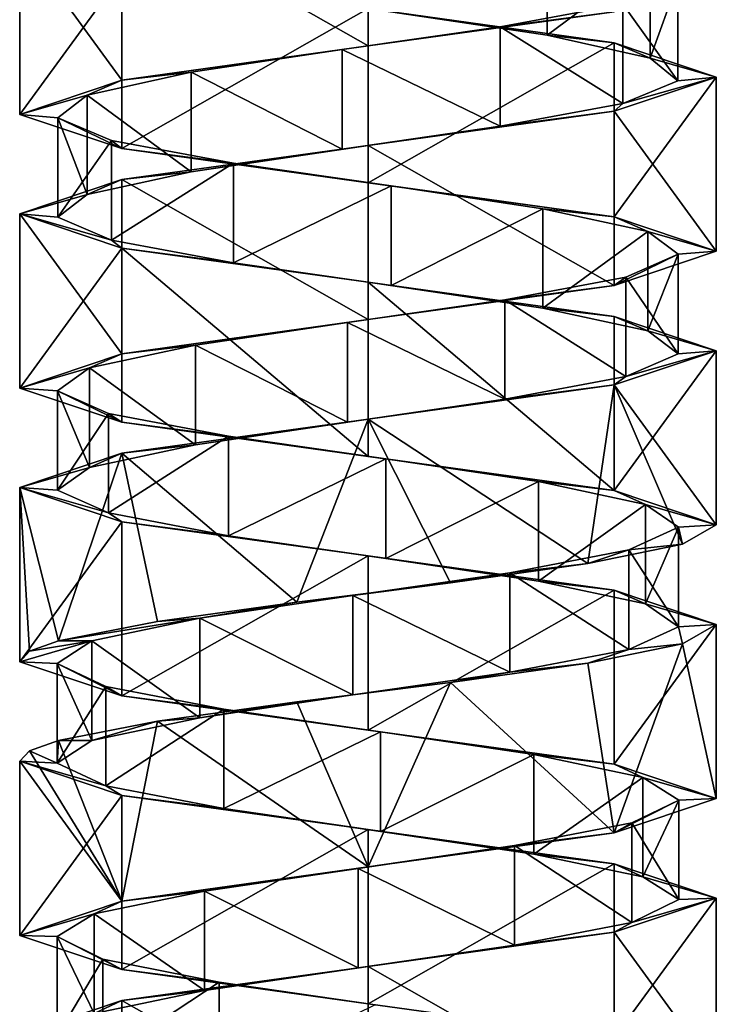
# Model space of a CAD drawing. Header units: millimetres. Extents: x -106 to 241, y -380 to 275.
# Tile 14 of 205: x 185 to 199, y -124 to -105. Entities that reach past the tile are written whole.
import ezdxf

# ---------------------------------------------------------------- set-up
doc = ezdxf.new("R2010")
doc.units = ezdxf.units.MM
doc.header["$LTSCALE"] = 65.185185
for name, color, linetype in [('1161', 7, 'CONTINUOUS'), ('1162', 7, 'CONTINUOUS'), ('1163', 7, 'CONTINUOUS'), ('1164', 7, 'CONTINUOUS'), ('1165', 7, 'CONTINUOUS'), ('1166', 7, 'CONTINUOUS'), ('1606', 7, 'CONTINUOUS'), ('1607', 7, 'CONTINUOUS'), ('1608', 7, 'CONTINUOUS'), ('1609', 7, 'CONTINUOUS'), ('1610', 7, 'CONTINUOUS'), ('1681', 7, 'CONTINUOUS'), ('1682', 7, 'CONTINUOUS'), ('1683', 7, 'CONTINUOUS'), ('1684', 7, 'CONTINUOUS')]:
    doc.layers.add(name, color=color, linetype=linetype)

msp = doc.modelspace()

# ---------------------------------------------------------------- linework, layer by layer
at = {"layer": '1161', "linetype": 'CONTINUOUS'}
for points in [[(195.9, -104.912, 19.791), (192.872, -104.455, 18.676), (195.9, -102.912, 19.791), (195.9, -104.912, 19.791)], [(197.969, -103.369, 22.267), (195.9, -104.912, 19.791), (195.9, -102.912, 19.791), (197.969, -103.369, 22.267)], [(197.969, -105.369, 22.267), (195.9, -104.912, 19.791), (197.969, -103.369, 22.267), (197.969, -105.369, 22.267)], [(198.526, -103.826, 25.445), (197.969, -105.369, 22.267), (197.969, -103.369, 22.267), (198.526, -103.826, 25.445)], [(197.424, -104.284, 28.478), (198.526, -105.826, 25.445), (198.526, -103.826, 25.445), (197.424, -104.284, 28.478)], [(198.526, -105.826, 25.445), (197.969, -105.369, 22.267), (198.526, -103.826, 25.445), (198.526, -105.826, 25.445)], [(194.957, -104.741, 30.557), (197.424, -106.284, 28.478), (197.424, -104.284, 28.478), (194.957, -104.741, 30.557)], [(197.424, -106.284, 28.478), (198.526, -105.826, 25.445), (197.424, -104.284, 28.478), (197.424, -106.284, 28.478)], [(191.781, -105.198, 31.128), (194.957, -106.741, 30.557), (194.957, -104.741, 30.557), (191.781, -105.198, 31.128)], [(194.957, -106.741, 30.557), (197.424, -106.284, 28.478), (194.957, -104.741, 30.557), (194.957, -106.741, 30.557)], [(188.744, -105.655, 30.04), (191.781, -107.198, 31.128), (191.781, -105.198, 31.128), (188.744, -105.655, 30.04)], [(191.781, -107.198, 31.128), (194.957, -106.741, 30.557), (191.781, -105.198, 31.128), (191.781, -107.198, 31.128)], [(186.654, -106.112, 27.581), (188.744, -107.655, 30.04), (188.744, -105.655, 30.04), (186.654, -106.112, 27.581)], [(188.744, -107.655, 30.04), (191.781, -107.198, 31.128), (188.744, -105.655, 30.04), (188.744, -107.655, 30.04)], [(186.069, -106.569, 24.408), (186.654, -108.112, 27.581), (186.654, -106.112, 27.581), (186.069, -106.569, 24.408)], [(186.654, -108.112, 27.581), (188.744, -107.655, 30.04), (186.654, -106.112, 27.581), (186.654, -108.112, 27.581)], [(186.069, -108.569, 24.408), (186.654, -108.112, 27.581), (186.069, -106.569, 24.408), (186.069, -108.569, 24.408)], [(187.145, -107.026, 21.366), (186.069, -108.569, 24.408), (186.069, -106.569, 24.408), (187.145, -107.026, 21.366)], [(187.145, -109.026, 21.366), (186.069, -108.569, 24.408), (187.145, -107.026, 21.366), (187.145, -109.026, 21.366)], [(189.595, -107.483, 19.266), (187.145, -109.026, 21.366), (187.145, -107.026, 21.366), (189.595, -107.483, 19.266)], [(189.595, -109.483, 19.266), (187.145, -109.026, 21.366), (189.595, -107.483, 19.266), (189.595, -109.483, 19.266)], [(192.766, -107.94, 18.667), (189.595, -109.483, 19.266), (189.595, -107.483, 19.266), (192.766, -107.94, 18.667)], [(192.766, -109.94, 18.667), (189.595, -109.483, 19.266), (192.766, -107.94, 18.667), (192.766, -109.94, 18.667)], [(195.812, -108.397, 19.73), (192.766, -109.94, 18.667), (192.766, -107.94, 18.667), (195.812, -108.397, 19.73)], [(195.812, -110.397, 19.73), (192.766, -109.94, 18.667), (195.812, -108.397, 19.73), (195.812, -110.397, 19.73)], [(197.923, -108.854, 22.171), (195.812, -110.397, 19.73), (195.812, -108.397, 19.73), (197.923, -108.854, 22.171)], [(197.923, -110.854, 22.171), (195.812, -110.397, 19.73), (197.923, -108.854, 22.171), (197.923, -110.854, 22.171)], [(198.535, -109.312, 25.339), (197.923, -110.854, 22.171), (197.923, -108.854, 22.171), (198.535, -109.312, 25.339)], [(197.485, -109.769, 28.39), (198.535, -111.312, 25.339), (198.535, -109.312, 25.339), (197.485, -109.769, 28.39)], [(198.535, -111.312, 25.339), (197.923, -110.854, 22.171), (198.535, -109.312, 25.339), (198.535, -111.312, 25.339)], [(195.053, -110.226, 30.511), (197.485, -111.769, 28.39), (197.485, -109.769, 28.39), (195.053, -110.226, 30.511)], [(197.485, -111.769, 28.39), (198.535, -111.312, 25.339), (197.485, -109.769, 28.39), (197.485, -111.769, 28.39)], [(191.887, -110.683, 31.136), (195.053, -112.226, 30.511), (195.053, -110.226, 30.511), (191.887, -110.683, 31.136)], [(195.053, -112.226, 30.511), (197.485, -111.769, 28.39), (195.053, -110.226, 30.511), (195.053, -112.226, 30.511)], [(188.832, -111.14, 30.099), (191.887, -112.683, 31.136), (191.887, -110.683, 31.136), (188.832, -111.14, 30.099)], [(191.887, -112.683, 31.136), (195.053, -112.226, 30.511), (191.887, -110.683, 31.136), (191.887, -112.683, 31.136)], [(186.701, -111.597, 27.677), (188.832, -113.14, 30.099), (188.832, -111.14, 30.099), (186.701, -111.597, 27.677)], [(188.832, -113.14, 30.099), (191.887, -112.683, 31.136), (188.832, -111.14, 30.099), (188.832, -113.14, 30.099)], [(186.062, -112.054, 24.514), (186.701, -113.597, 27.677), (186.701, -111.597, 27.677), (186.062, -112.054, 24.514)], [(186.701, -113.597, 27.677), (188.832, -113.14, 30.099), (186.701, -111.597, 27.677), (186.701, -113.597, 27.677)], [(186.062, -114.054, 24.514), (186.701, -113.597, 27.677), (186.062, -112.054, 24.514), (186.062, -114.054, 24.514)], [(187.086, -112.511, 21.454), (186.062, -114.054, 24.514), (186.062, -112.054, 24.514), (187.086, -112.511, 21.454)], [(187.086, -114.511, 21.454), (186.062, -114.054, 24.514), (187.086, -112.511, 21.454), (187.086, -114.511, 21.454)], [(189.499, -112.968, 19.313), (187.086, -114.511, 21.454), (187.086, -112.511, 21.454), (189.499, -112.968, 19.313)], [(189.499, -114.968, 19.313), (187.086, -114.511, 21.454), (189.499, -112.968, 19.313), (189.499, -114.968, 19.313)], [(192.659, -113.425, 18.66), (189.499, -114.968, 19.313), (189.499, -112.968, 19.313), (192.659, -113.425, 18.66)], [(192.659, -115.425, 18.66), (189.499, -114.968, 19.313), (192.659, -113.425, 18.66), (192.659, -115.425, 18.66)], [(195.724, -113.882, 19.671), (192.659, -115.425, 18.66), (192.659, -113.425, 18.66), (195.724, -113.882, 19.671)], [(195.724, -115.882, 19.671), (192.659, -115.425, 18.66), (195.724, -113.882, 19.671), (195.724, -115.882, 19.671)], [(197.875, -114.34, 22.076), (195.724, -115.882, 19.671), (195.724, -113.882, 19.671), (197.875, -114.34, 22.076)], [(197.875, -116.34, 22.076), (195.724, -115.882, 19.671), (197.875, -114.34, 22.076), (197.875, -116.34, 22.076)], [(198.541, -114.797, 25.233), (197.875, -116.34, 22.076), (197.875, -114.34, 22.076), (198.541, -114.797, 25.233)], [(197.543, -115.254, 28.301), (198.541, -116.797, 25.233), (198.541, -114.797, 25.233), (197.543, -115.254, 28.301)], [(198.541, -116.797, 25.233), (197.875, -116.34, 22.076), (198.541, -114.797, 25.233), (198.541, -116.797, 25.233)], [(195.148, -115.711, 30.463), (197.543, -117.254, 28.301), (197.543, -115.254, 28.301), (195.148, -115.711, 30.463)], [(197.543, -117.254, 28.301), (198.541, -116.797, 25.233), (197.543, -115.254, 28.301), (197.543, -117.254, 28.301)], [(191.994, -116.168, 31.142), (195.148, -117.711, 30.463), (195.148, -115.711, 30.463), (191.994, -116.168, 31.142)], [(195.148, -117.711, 30.463), (197.543, -117.254, 28.301), (195.148, -115.711, 30.463), (195.148, -117.711, 30.463)], [(188.921, -116.625, 30.158), (191.994, -118.168, 31.142), (191.994, -116.168, 31.142), (188.921, -116.625, 30.158)], [(191.994, -118.168, 31.142), (195.148, -117.711, 30.463), (191.994, -116.168, 31.142), (191.994, -118.168, 31.142)], [(186.749, -117.082, 27.772), (188.921, -118.625, 30.158), (188.921, -116.625, 30.158), (186.749, -117.082, 27.772)], [(188.921, -118.625, 30.158), (191.994, -118.168, 31.142), (188.921, -116.625, 30.158), (188.921, -118.625, 30.158)], [(186.749, -119.082, 27.772), (188.921, -118.625, 30.158), (186.749, -117.082, 27.772), (186.749, -119.082, 27.772)]]:
    msp.add_3dface(points, dxfattribs=at)
at = {"layer": '1162', "linetype": 'CONTINUOUS'}
for points in [[(192.872, -104.455, 18.676), (195.9, -104.912, 19.791), (192.3, -104.375, 17.9), (192.872, -104.455, 18.676)], [(192.3, -104.375, 17.9), (195.9, -104.912, 19.791), (197.25, -105.063, 19.95), (192.3, -104.375, 17.9)], [(195.9, -104.912, 19.791), (197.969, -105.369, 22.267), (197.25, -105.063, 19.95), (195.9, -104.912, 19.791)], [(197.25, -105.063, 19.95), (197.969, -105.369, 22.267), (199.3, -105.75, 24.9), (197.25, -105.063, 19.95)], [(197.969, -105.369, 22.267), (198.526, -105.826, 25.445), (199.3, -105.75, 24.9), (197.969, -105.369, 22.267)], [(199.3, -105.75, 24.9), (197.424, -106.284, 28.478), (197.25, -106.438, 29.85), (199.3, -105.75, 24.9)], [(198.526, -105.826, 25.445), (197.424, -106.284, 28.478), (199.3, -105.75, 24.9), (198.526, -105.826, 25.445)], [(197.25, -106.438, 29.85), (194.957, -106.741, 30.557), (192.3, -107.125, 31.9), (197.25, -106.438, 29.85)], [(197.424, -106.284, 28.478), (194.957, -106.741, 30.557), (197.25, -106.438, 29.85), (197.424, -106.284, 28.478)], [(194.957, -106.741, 30.557), (191.781, -107.198, 31.128), (192.3, -107.125, 31.9), (194.957, -106.741, 30.557)], [(192.3, -107.125, 31.9), (188.744, -107.655, 30.04), (187.35, -107.812, 29.85), (192.3, -107.125, 31.9)], [(191.781, -107.198, 31.128), (188.744, -107.655, 30.04), (192.3, -107.125, 31.9), (191.781, -107.198, 31.128)], [(187.35, -107.812, 29.85), (186.654, -108.112, 27.581), (185.3, -108.5, 24.9), (187.35, -107.812, 29.85)], [(188.744, -107.655, 30.04), (186.654, -108.112, 27.581), (187.35, -107.812, 29.85), (188.744, -107.655, 30.04)], [(186.654, -108.112, 27.581), (186.069, -108.569, 24.408), (185.3, -108.5, 24.9), (186.654, -108.112, 27.581)], [(186.069, -108.569, 24.408), (187.145, -109.026, 21.366), (185.3, -108.5, 24.9), (186.069, -108.569, 24.408)], [(185.3, -108.5, 24.9), (187.145, -109.026, 21.366), (187.35, -109.188, 19.95), (185.3, -108.5, 24.9)], [(187.145, -109.026, 21.366), (189.595, -109.483, 19.266), (187.35, -109.188, 19.95), (187.145, -109.026, 21.366)], [(187.35, -109.188, 19.95), (189.595, -109.483, 19.266), (192.3, -109.875, 17.9), (187.35, -109.188, 19.95)], [(189.595, -109.483, 19.266), (192.766, -109.94, 18.667), (192.3, -109.875, 17.9), (189.595, -109.483, 19.266)], [(192.766, -109.94, 18.667), (195.812, -110.397, 19.73), (192.3, -109.875, 17.9), (192.766, -109.94, 18.667)], [(192.3, -109.875, 17.9), (195.812, -110.397, 19.73), (197.25, -110.563, 19.95), (192.3, -109.875, 17.9)], [(195.812, -110.397, 19.73), (197.923, -110.854, 22.171), (197.25, -110.563, 19.95), (195.812, -110.397, 19.73)], [(197.25, -110.563, 19.95), (197.923, -110.854, 22.171), (199.3, -111.25, 24.9), (197.25, -110.563, 19.95)], [(197.923, -110.854, 22.171), (198.535, -111.312, 25.339), (199.3, -111.25, 24.9), (197.923, -110.854, 22.171)], [(199.3, -111.25, 24.9), (197.485, -111.769, 28.39), (197.25, -111.938, 29.85), (199.3, -111.25, 24.9)], [(198.535, -111.312, 25.339), (197.485, -111.769, 28.39), (199.3, -111.25, 24.9), (198.535, -111.312, 25.339)], [(197.485, -111.769, 28.39), (195.053, -112.226, 30.511), (197.25, -111.938, 29.85), (197.485, -111.769, 28.39)], [(197.25, -111.938, 29.85), (195.053, -112.226, 30.511), (192.3, -112.625, 31.9), (197.25, -111.938, 29.85)], [(195.053, -112.226, 30.511), (191.887, -112.683, 31.136), (192.3, -112.625, 31.9), (195.053, -112.226, 30.511)], [(192.3, -112.625, 31.9), (188.832, -113.14, 30.099), (187.35, -113.312, 29.85), (192.3, -112.625, 31.9)], [(191.887, -112.683, 31.136), (188.832, -113.14, 30.099), (192.3, -112.625, 31.9), (191.887, -112.683, 31.136)], [(188.832, -113.14, 30.099), (186.701, -113.597, 27.677), (187.35, -113.312, 29.85), (188.832, -113.14, 30.099)], [(187.35, -113.312, 29.85), (186.701, -113.597, 27.677), (185.3, -114, 24.9), (187.35, -113.312, 29.85)], [(186.701, -113.597, 27.677), (186.062, -114.054, 24.514), (185.3, -114, 24.9), (186.701, -113.597, 27.677)], [(186.062, -114.054, 24.514), (187.086, -114.511, 21.454), (185.3, -114, 24.9), (186.062, -114.054, 24.514)], [(185.3, -114, 24.9), (187.086, -114.511, 21.454), (187.35, -114.687, 19.95), (185.3, -114, 24.9)], [(187.086, -114.511, 21.454), (189.499, -114.968, 19.313), (187.35, -114.687, 19.95), (187.086, -114.511, 21.454)], [(187.35, -114.687, 19.95), (189.499, -114.968, 19.313), (192.3, -115.375, 17.9), (187.35, -114.687, 19.95)], [(189.499, -114.968, 19.313), (192.659, -115.425, 18.66), (192.3, -115.375, 17.9), (189.499, -114.968, 19.313)], [(192.659, -115.425, 18.66), (195.724, -115.882, 19.671), (192.3, -115.375, 17.9), (192.659, -115.425, 18.66)], [(192.3, -115.375, 17.9), (195.724, -115.882, 19.671), (197.25, -116.062, 19.95), (192.3, -115.375, 17.9)], [(195.724, -115.882, 19.671), (197.875, -116.34, 22.076), (197.25, -116.062, 19.95), (195.724, -115.882, 19.671)], [(197.25, -116.062, 19.95), (197.875, -116.34, 22.076), (199.3, -116.75, 24.9), (197.25, -116.062, 19.95)], [(197.875, -116.34, 22.076), (198.541, -116.797, 25.233), (199.3, -116.75, 24.9), (197.875, -116.34, 22.076)], [(198.541, -116.797, 25.233), (197.543, -117.254, 28.301), (198.621, -117.139, 27.907), (198.541, -116.797, 25.233)], [(199.3, -116.75, 24.9), (198.541, -116.797, 25.233), (198.621, -117.139, 27.907), (199.3, -116.75, 24.9)], [(198.621, -117.139, 27.907), (197.543, -117.254, 28.301), (196.716, -117.527, 30.331), (198.621, -117.139, 27.907)], [(197.543, -117.254, 28.301), (195.148, -117.711, 30.463), (196.716, -117.527, 30.331), (197.543, -117.254, 28.301)], [(196.716, -117.527, 30.331), (195.148, -117.711, 30.463), (193.956, -117.916, 31.701), (196.716, -117.527, 30.331)], [(195.148, -117.711, 30.463), (191.994, -118.168, 31.142), (193.956, -117.916, 31.701), (195.148, -117.711, 30.463)], [(193.956, -117.916, 31.701), (191.994, -118.168, 31.142), (190.873, -118.305, 31.753), (193.956, -117.916, 31.701)], [(190.873, -118.305, 31.753), (188.921, -118.625, 30.158), (188.067, -118.693, 30.475), (190.873, -118.305, 31.753)], [(191.994, -118.168, 31.142), (188.921, -118.625, 30.158), (190.873, -118.305, 31.753), (191.994, -118.168, 31.142)], [(188.067, -118.693, 30.475), (186.749, -119.082, 27.772), (186.083, -119.082, 28.116), (188.067, -118.693, 30.475)], [(188.921, -118.625, 30.158), (186.749, -119.082, 27.772), (188.067, -118.693, 30.475), (188.921, -118.625, 30.158)]]:
    msp.add_3dface(points, dxfattribs=at)
at = {"layer": '1163', "linetype": 'CONTINUOUS'}
for points in [[(192.3, -105.125, 31.9), (194.957, -104.741, 30.557), (197.25, -104.438, 29.85), (192.3, -105.125, 31.9)], [(194.957, -104.741, 30.557), (197.424, -104.284, 28.478), (197.25, -104.438, 29.85), (194.957, -104.741, 30.557)], [(191.781, -105.198, 31.128), (194.957, -104.741, 30.557), (192.3, -105.125, 31.9), (191.781, -105.198, 31.128)], [(187.35, -105.812, 29.85), (191.781, -105.198, 31.128), (192.3, -105.125, 31.9), (187.35, -105.812, 29.85)], [(188.744, -105.655, 30.04), (191.781, -105.198, 31.128), (187.35, -105.812, 29.85), (188.744, -105.655, 30.04)], [(186.654, -106.112, 27.581), (188.744, -105.655, 30.04), (187.35, -105.812, 29.85), (186.654, -106.112, 27.581)], [(185.3, -106.5, 24.9), (186.654, -106.112, 27.581), (187.35, -105.812, 29.85), (185.3, -106.5, 24.9)], [(186.069, -106.569, 24.408), (186.654, -106.112, 27.581), (185.3, -106.5, 24.9), (186.069, -106.569, 24.408)], [(187.35, -107.188, 19.95), (186.069, -106.569, 24.408), (185.3, -106.5, 24.9), (187.35, -107.188, 19.95)], [(187.145, -107.026, 21.366), (186.069, -106.569, 24.408), (187.35, -107.188, 19.95), (187.145, -107.026, 21.366)], [(189.595, -107.483, 19.266), (187.145, -107.026, 21.366), (187.35, -107.188, 19.95), (189.595, -107.483, 19.266)], [(192.3, -107.875, 17.9), (189.595, -107.483, 19.266), (187.35, -107.188, 19.95), (192.3, -107.875, 17.9)], [(192.766, -107.94, 18.667), (189.595, -107.483, 19.266), (192.3, -107.875, 17.9), (192.766, -107.94, 18.667)], [(197.25, -108.563, 19.95), (192.766, -107.94, 18.667), (192.3, -107.875, 17.9), (197.25, -108.563, 19.95)], [(195.812, -108.397, 19.73), (192.766, -107.94, 18.667), (197.25, -108.563, 19.95), (195.812, -108.397, 19.73)], [(197.923, -108.854, 22.171), (195.812, -108.397, 19.73), (197.25, -108.563, 19.95), (197.923, -108.854, 22.171)], [(199.3, -109.25, 24.9), (197.923, -108.854, 22.171), (197.25, -108.563, 19.95), (199.3, -109.25, 24.9)], [(198.535, -109.312, 25.339), (197.923, -108.854, 22.171), (199.3, -109.25, 24.9), (198.535, -109.312, 25.339)], [(197.25, -109.938, 29.85), (198.535, -109.312, 25.339), (199.3, -109.25, 24.9), (197.25, -109.938, 29.85)], [(197.485, -109.769, 28.39), (198.535, -109.312, 25.339), (197.25, -109.938, 29.85), (197.485, -109.769, 28.39)], [(195.053, -110.226, 30.511), (197.485, -109.769, 28.39), (197.25, -109.938, 29.85), (195.053, -110.226, 30.511)], [(192.3, -110.625, 31.9), (195.053, -110.226, 30.511), (197.25, -109.938, 29.85), (192.3, -110.625, 31.9)], [(191.887, -110.683, 31.136), (195.053, -110.226, 30.511), (192.3, -110.625, 31.9), (191.887, -110.683, 31.136)], [(187.35, -111.312, 29.85), (191.887, -110.683, 31.136), (192.3, -110.625, 31.9), (187.35, -111.312, 29.85)], [(188.832, -111.14, 30.099), (191.887, -110.683, 31.136), (187.35, -111.312, 29.85), (188.832, -111.14, 30.099)], [(186.701, -111.597, 27.677), (188.832, -111.14, 30.099), (187.35, -111.312, 29.85), (186.701, -111.597, 27.677)], [(185.3, -112, 24.9), (186.701, -111.597, 27.677), (187.35, -111.312, 29.85), (185.3, -112, 24.9)], [(186.062, -112.054, 24.514), (186.701, -111.597, 27.677), (185.3, -112, 24.9), (186.062, -112.054, 24.514)], [(187.35, -112.687, 19.95), (186.062, -112.054, 24.514), (185.3, -112, 24.9), (187.35, -112.687, 19.95)], [(187.086, -112.511, 21.454), (186.062, -112.054, 24.514), (187.35, -112.687, 19.95), (187.086, -112.511, 21.454)], [(189.499, -112.968, 19.313), (187.086, -112.511, 21.454), (187.35, -112.687, 19.95), (189.499, -112.968, 19.313)], [(192.3, -113.375, 17.9), (189.499, -112.968, 19.313), (187.35, -112.687, 19.95), (192.3, -113.375, 17.9)], [(192.659, -113.425, 18.66), (189.499, -112.968, 19.313), (192.3, -113.375, 17.9), (192.659, -113.425, 18.66)], [(197.25, -114.062, 19.95), (192.659, -113.425, 18.66), (192.3, -113.375, 17.9), (197.25, -114.062, 19.95)], [(195.724, -113.882, 19.671), (192.659, -113.425, 18.66), (197.25, -114.062, 19.95), (195.724, -113.882, 19.671)], [(197.875, -114.34, 22.076), (195.724, -113.882, 19.671), (197.25, -114.062, 19.95), (197.875, -114.34, 22.076)], [(199.3, -114.75, 24.9), (197.875, -114.34, 22.076), (197.25, -114.062, 19.95), (199.3, -114.75, 24.9)], [(198.541, -114.797, 25.233), (197.875, -114.34, 22.076), (199.3, -114.75, 24.9), (198.541, -114.797, 25.233)], [(198.621, -115.139, 27.907), (198.541, -114.797, 25.233), (199.3, -114.75, 24.9), (198.621, -115.139, 27.907)], [(197.543, -115.254, 28.301), (198.541, -114.797, 25.233), (198.621, -115.139, 27.907), (197.543, -115.254, 28.301)], [(196.716, -115.527, 30.331), (197.543, -115.254, 28.301), (198.621, -115.139, 27.907), (196.716, -115.527, 30.331)], [(195.148, -115.711, 30.463), (197.543, -115.254, 28.301), (196.716, -115.527, 30.331), (195.148, -115.711, 30.463)], [(193.956, -115.916, 31.701), (195.148, -115.711, 30.463), (196.716, -115.527, 30.331), (193.956, -115.916, 31.701)], [(191.994, -116.168, 31.142), (195.148, -115.711, 30.463), (193.956, -115.916, 31.701), (191.994, -116.168, 31.142)], [(190.873, -116.305, 31.753), (191.994, -116.168, 31.142), (193.956, -115.916, 31.701), (190.873, -116.305, 31.753)], [(188.067, -116.693, 30.475), (188.921, -116.625, 30.158), (190.873, -116.305, 31.753), (188.067, -116.693, 30.475)], [(188.921, -116.625, 30.158), (191.994, -116.168, 31.142), (190.873, -116.305, 31.753), (188.921, -116.625, 30.158)], [(186.749, -117.082, 27.772), (188.921, -116.625, 30.158), (186.083, -117.082, 28.116), (186.749, -117.082, 27.772)], [(186.083, -117.082, 28.116), (188.921, -116.625, 30.158), (188.067, -116.693, 30.475), (186.083, -117.082, 28.116)]]:
    msp.add_3dface(points, dxfattribs=at)
at = {"layer": '1164', "linetype": 'CONTINUOUS'}
for points in [[(186.749, -119.082, 27.772), (186.749, -117.082, 27.772), (186.056, -117.539, 24.62), (186.749, -119.082, 27.772)], [(186.056, -119.539, 24.62), (186.749, -119.082, 27.772), (186.056, -117.539, 24.62), (186.056, -119.539, 24.62)], [(187.028, -117.996, 21.543), (186.056, -119.539, 24.62), (186.056, -117.539, 24.62), (187.028, -117.996, 21.543)], [(187.028, -119.996, 21.543), (186.056, -119.539, 24.62), (187.028, -117.996, 21.543), (187.028, -119.996, 21.543)], [(189.405, -118.453, 19.361), (187.028, -119.996, 21.543), (187.028, -117.996, 21.543), (189.405, -118.453, 19.361)], [(189.405, -120.453, 19.361), (187.028, -119.996, 21.543), (189.405, -118.453, 19.361), (189.405, -120.453, 19.361)], [(192.553, -118.91, 18.655), (189.405, -120.453, 19.361), (189.405, -118.453, 19.361), (192.553, -118.91, 18.655)], [(192.553, -120.91, 18.655), (189.405, -120.453, 19.361), (192.553, -118.91, 18.655), (192.553, -120.91, 18.655)], [(195.634, -119.368, 19.614), (192.553, -120.91, 18.655), (192.553, -118.91, 18.655), (195.634, -119.368, 19.614)], [(195.634, -121.368, 19.614), (192.553, -120.91, 18.655), (195.634, -119.368, 19.614), (195.634, -121.368, 19.614)], [(197.826, -119.825, 21.981), (195.634, -121.368, 19.614), (195.634, -119.368, 19.614), (197.826, -119.825, 21.981)], [(197.826, -121.825, 21.981), (195.634, -121.368, 19.614), (197.826, -119.825, 21.981), (197.826, -121.825, 21.981)], [(198.546, -120.282, 25.126), (197.826, -121.825, 21.981), (197.826, -119.825, 21.981), (198.546, -120.282, 25.126)], [(197.601, -120.739, 28.211), (198.546, -122.282, 25.126), (198.546, -120.282, 25.126), (197.601, -120.739, 28.211)], [(198.546, -122.282, 25.126), (197.826, -121.825, 21.981), (198.546, -120.282, 25.126), (198.546, -122.282, 25.126)], [(195.243, -121.196, 30.414), (197.601, -122.739, 28.211), (197.601, -120.739, 28.211), (195.243, -121.196, 30.414)], [(197.601, -122.739, 28.211), (198.546, -122.282, 25.126), (197.601, -120.739, 28.211), (197.601, -122.739, 28.211)], [(192.1, -121.653, 31.147), (195.243, -123.196, 30.414), (195.243, -121.196, 30.414), (192.1, -121.653, 31.147)], [(195.243, -123.196, 30.414), (197.601, -122.739, 28.211), (195.243, -121.196, 30.414), (195.243, -123.196, 30.414)], [(189.011, -122.11, 30.215), (192.1, -123.653, 31.147), (192.1, -121.653, 31.147), (189.011, -122.11, 30.215)], [(192.1, -123.653, 31.147), (195.243, -123.196, 30.414), (192.1, -121.653, 31.147), (192.1, -123.653, 31.147)], [(186.799, -122.567, 27.866), (189.011, -124.11, 30.215), (189.011, -122.11, 30.215), (186.799, -122.567, 27.866)], [(189.011, -124.11, 30.215), (192.1, -123.653, 31.147), (189.011, -122.11, 30.215), (189.011, -124.11, 30.215)], [(186.052, -123.024, 24.727), (186.799, -124.567, 27.866), (186.799, -122.567, 27.866), (186.052, -123.024, 24.727)], [(186.799, -124.567, 27.866), (189.011, -124.11, 30.215), (186.799, -122.567, 27.866), (186.799, -124.567, 27.866)], [(186.052, -125.024, 24.727), (186.799, -124.567, 27.866), (186.052, -123.024, 24.727), (186.052, -125.024, 24.727)], [(186.971, -123.481, 21.634), (186.052, -125.024, 24.727), (186.052, -123.024, 24.727), (186.971, -123.481, 21.634)], [(186.971, -125.481, 21.634), (186.052, -125.024, 24.727), (186.971, -123.481, 21.634), (186.971, -125.481, 21.634)], [(189.311, -123.938, 19.411), (186.971, -125.481, 21.634), (186.971, -123.481, 21.634), (189.311, -123.938, 19.411)], [(189.311, -125.938, 19.411), (186.971, -125.481, 21.634), (189.311, -123.938, 19.411), (189.311, -125.938, 19.411)], [(192.447, -124.396, 18.652), (189.311, -125.938, 19.411), (189.311, -123.938, 19.411), (192.447, -124.396, 18.652)]]:
    msp.add_3dface(points, dxfattribs=at)
at = {"layer": '1165', "linetype": 'CONTINUOUS'}
for points in [[(186.083, -119.082, 28.116), (186.056, -119.539, 24.62), (185.498, -119.291, 26.555), (186.083, -119.082, 28.116)], [(186.083, -119.082, 28.116), (186.749, -119.082, 27.772), (186.056, -119.539, 24.62), (186.083, -119.082, 28.116)], [(185.498, -119.291, 26.555), (186.056, -119.539, 24.62), (185.3, -119.5, 24.9), (185.498, -119.291, 26.555)], [(186.056, -119.539, 24.62), (187.028, -119.996, 21.543), (185.3, -119.5, 24.9), (186.056, -119.539, 24.62)], [(185.3, -119.5, 24.9), (187.028, -119.996, 21.543), (187.35, -120.188, 19.95), (185.3, -119.5, 24.9)], [(187.028, -119.996, 21.543), (189.405, -120.453, 19.361), (187.35, -120.188, 19.95), (187.028, -119.996, 21.543)], [(187.35, -120.188, 19.95), (189.405, -120.453, 19.361), (192.3, -120.875, 17.9), (187.35, -120.188, 19.95)], [(189.405, -120.453, 19.361), (192.553, -120.91, 18.655), (192.3, -120.875, 17.9), (189.405, -120.453, 19.361)], [(192.553, -120.91, 18.655), (195.634, -121.368, 19.614), (192.3, -120.875, 17.9), (192.553, -120.91, 18.655)], [(192.3, -120.875, 17.9), (195.634, -121.368, 19.614), (197.25, -121.562, 19.95), (192.3, -120.875, 17.9)], [(195.634, -121.368, 19.614), (197.826, -121.825, 21.981), (197.25, -121.562, 19.95), (195.634, -121.368, 19.614)], [(197.826, -121.825, 21.981), (199.3, -122.25, 24.9), (197.25, -121.562, 19.95), (197.826, -121.825, 21.981)], [(197.826, -121.825, 21.981), (198.546, -122.282, 25.126), (199.3, -122.25, 24.9), (197.826, -121.825, 21.981)], [(199.3, -122.25, 24.9), (197.601, -122.739, 28.211), (197.25, -122.937, 29.85), (199.3, -122.25, 24.9)], [(198.546, -122.282, 25.126), (197.601, -122.739, 28.211), (199.3, -122.25, 24.9), (198.546, -122.282, 25.126)], [(197.601, -122.739, 28.211), (195.243, -123.196, 30.414), (197.25, -122.937, 29.85), (197.601, -122.739, 28.211)], [(197.25, -122.937, 29.85), (195.243, -123.196, 30.414), (192.3, -123.625, 31.9), (197.25, -122.937, 29.85)], [(195.243, -123.196, 30.414), (192.1, -123.653, 31.147), (192.3, -123.625, 31.9), (195.243, -123.196, 30.414)], [(192.3, -123.625, 31.9), (189.011, -124.11, 30.215), (187.35, -124.312, 29.85), (192.3, -123.625, 31.9)], [(192.1, -123.653, 31.147), (189.011, -124.11, 30.215), (192.3, -123.625, 31.9), (192.1, -123.653, 31.147)], [(189.011, -124.11, 30.215), (186.799, -124.567, 27.866), (187.35, -124.312, 29.85), (189.011, -124.11, 30.215)], [(187.35, -124.312, 29.85), (186.799, -124.567, 27.866), (185.3, -125, 24.9), (187.35, -124.312, 29.85)]]:
    msp.add_3dface(points, dxfattribs=at)
at = {"layer": '1166', "linetype": 'CONTINUOUS'}
for points in [[(186.056, -117.539, 24.62), (186.749, -117.082, 27.772), (185.3, -117.5, 24.9), (186.056, -117.539, 24.62)], [(185.3, -117.5, 24.9), (186.749, -117.082, 27.772), (185.498, -117.291, 26.555), (185.3, -117.5, 24.9)], [(186.749, -117.082, 27.772), (186.083, -117.082, 28.116), (185.498, -117.291, 26.555), (186.749, -117.082, 27.772)], [(187.35, -118.188, 19.95), (186.056, -117.539, 24.62), (185.3, -117.5, 24.9), (187.35, -118.188, 19.95)], [(187.028, -117.996, 21.543), (186.056, -117.539, 24.62), (187.35, -118.188, 19.95), (187.028, -117.996, 21.543)], [(189.405, -118.453, 19.361), (187.028, -117.996, 21.543), (187.35, -118.188, 19.95), (189.405, -118.453, 19.361)], [(192.3, -118.875, 17.9), (189.405, -118.453, 19.361), (187.35, -118.188, 19.95), (192.3, -118.875, 17.9)], [(192.553, -118.91, 18.655), (189.405, -118.453, 19.361), (192.3, -118.875, 17.9), (192.553, -118.91, 18.655)], [(197.25, -119.562, 19.95), (192.553, -118.91, 18.655), (192.3, -118.875, 17.9), (197.25, -119.562, 19.95)], [(195.634, -119.368, 19.614), (192.553, -118.91, 18.655), (197.25, -119.562, 19.95), (195.634, -119.368, 19.614)], [(197.826, -119.825, 21.981), (195.634, -119.368, 19.614), (197.25, -119.562, 19.95), (197.826, -119.825, 21.981)], [(199.3, -120.25, 24.9), (197.826, -119.825, 21.981), (197.25, -119.562, 19.95), (199.3, -120.25, 24.9)], [(198.546, -120.282, 25.126), (197.826, -119.825, 21.981), (199.3, -120.25, 24.9), (198.546, -120.282, 25.126)], [(197.25, -120.937, 29.85), (198.546, -120.282, 25.126), (199.3, -120.25, 24.9), (197.25, -120.937, 29.85)], [(197.601, -120.739, 28.211), (198.546, -120.282, 25.126), (197.25, -120.937, 29.85), (197.601, -120.739, 28.211)], [(195.243, -121.196, 30.414), (197.601, -120.739, 28.211), (197.25, -120.937, 29.85), (195.243, -121.196, 30.414)], [(192.3, -121.625, 31.9), (195.243, -121.196, 30.414), (197.25, -120.937, 29.85), (192.3, -121.625, 31.9)], [(192.1, -121.653, 31.147), (195.243, -121.196, 30.414), (192.3, -121.625, 31.9), (192.1, -121.653, 31.147)], [(187.35, -122.312, 29.85), (192.1, -121.653, 31.147), (192.3, -121.625, 31.9), (187.35, -122.312, 29.85)], [(189.011, -122.11, 30.215), (192.1, -121.653, 31.147), (187.35, -122.312, 29.85), (189.011, -122.11, 30.215)], [(186.799, -122.567, 27.866), (189.011, -122.11, 30.215), (187.35, -122.312, 29.85), (186.799, -122.567, 27.866)], [(185.3, -123, 24.9), (186.799, -122.567, 27.866), (187.35, -122.312, 29.85), (185.3, -123, 24.9)], [(186.052, -123.024, 24.727), (186.799, -122.567, 27.866), (185.3, -123, 24.9), (186.052, -123.024, 24.727)], [(187.35, -123.688, 19.95), (186.052, -123.024, 24.727), (185.3, -123, 24.9), (187.35, -123.688, 19.95)], [(186.971, -123.481, 21.634), (186.052, -123.024, 24.727), (187.35, -123.688, 19.95), (186.971, -123.481, 21.634)], [(189.311, -123.938, 19.411), (186.971, -123.481, 21.634), (187.35, -123.688, 19.95), (189.311, -123.938, 19.411)], [(192.3, -124.375, 17.9), (189.311, -123.938, 19.411), (187.35, -123.688, 19.95), (192.3, -124.375, 17.9)], [(192.447, -124.396, 18.652), (189.311, -123.938, 19.411), (192.3, -124.375, 17.9), (192.447, -124.396, 18.652)], [(197.25, -125.062, 19.95), (192.447, -124.396, 18.652), (192.3, -124.375, 17.9), (197.25, -125.062, 19.95)]]:
    msp.add_3dface(points, dxfattribs=at)
at = {"layer": '1606', "linetype": 'CONTINUOUS'}
for points in [[(192.3, -101.625, 31.9), (187.35, -102.312, 29.85), (192.3, -105.125, 31.9), (192.3, -101.625, 31.9)], [(192.3, -101.625, 31.9), (192.3, -105.125, 31.9), (197.25, -104.438, 29.85), (192.3, -101.625, 31.9)], [(187.35, -102.312, 29.85), (185.3, -103, 24.9), (187.35, -105.812, 29.85), (187.35, -102.312, 29.85)], [(187.35, -102.312, 29.85), (187.35, -105.812, 29.85), (192.3, -105.125, 31.9), (187.35, -102.312, 29.85)], [(185.3, -103, 24.9), (185.3, -106.5, 24.9), (187.35, -105.812, 29.85), (185.3, -103, 24.9)]]:
    msp.add_3dface(points, dxfattribs=at)
at = {"layer": '1607', "linetype": 'CONTINUOUS'}
for points in [[(199.3, -105.75, 24.9), (197.25, -106.438, 29.85), (199.3, -109.25, 24.9), (199.3, -105.75, 24.9)], [(197.25, -106.438, 29.85), (192.3, -107.125, 31.9), (197.25, -109.938, 29.85), (197.25, -106.438, 29.85)], [(197.25, -106.438, 29.85), (197.25, -109.938, 29.85), (199.3, -109.25, 24.9), (197.25, -106.438, 29.85)], [(192.3, -107.125, 31.9), (187.35, -107.812, 29.85), (192.3, -110.625, 31.9), (192.3, -107.125, 31.9)], [(192.3, -107.125, 31.9), (192.3, -110.625, 31.9), (197.25, -109.938, 29.85), (192.3, -107.125, 31.9)], [(187.35, -107.812, 29.85), (185.3, -108.5, 24.9), (187.35, -111.312, 29.85), (187.35, -107.812, 29.85)], [(187.35, -107.812, 29.85), (187.35, -111.312, 29.85), (192.3, -110.625, 31.9), (187.35, -107.812, 29.85)], [(185.3, -108.5, 24.9), (185.3, -112, 24.9), (187.35, -111.312, 29.85), (185.3, -108.5, 24.9)]]:
    msp.add_3dface(points, dxfattribs=at)
at = {"layer": '1608', "linetype": 'CONTINUOUS'}
for points in [[(199.3, -111.25, 24.9), (197.25, -111.938, 29.85), (199.3, -114.75, 24.9), (199.3, -111.25, 24.9)], [(197.25, -111.938, 29.85), (192.3, -112.625, 31.9), (196.716, -115.527, 30.331), (197.25, -111.938, 29.85)], [(197.25, -111.938, 29.85), (196.716, -115.527, 30.331), (198.621, -115.139, 27.907), (197.25, -111.938, 29.85)], [(197.25, -111.938, 29.85), (198.621, -115.139, 27.907), (199.3, -114.75, 24.9), (197.25, -111.938, 29.85)], [(192.3, -112.625, 31.9), (187.35, -113.312, 29.85), (190.873, -116.305, 31.753), (192.3, -112.625, 31.9)], [(192.3, -112.625, 31.9), (190.873, -116.305, 31.753), (193.956, -115.916, 31.701), (192.3, -112.625, 31.9)], [(192.3, -112.625, 31.9), (193.956, -115.916, 31.701), (196.716, -115.527, 30.331), (192.3, -112.625, 31.9)], [(187.35, -113.312, 29.85), (185.3, -114, 24.9), (186.083, -117.082, 28.116), (187.35, -113.312, 29.85)], [(187.35, -113.312, 29.85), (186.083, -117.082, 28.116), (188.067, -116.693, 30.475), (187.35, -113.312, 29.85)], [(187.35, -113.312, 29.85), (188.067, -116.693, 30.475), (190.873, -116.305, 31.753), (187.35, -113.312, 29.85)], [(186.083, -117.082, 28.116), (185.3, -114, 24.9), (185.498, -117.291, 26.555), (186.083, -117.082, 28.116)], [(185.3, -114, 24.9), (185.3, -117.5, 24.9), (185.498, -117.291, 26.555), (185.3, -114, 24.9)]]:
    msp.add_3dface(points, dxfattribs=at)
at = {"layer": '1609', "linetype": 'CONTINUOUS'}
for points in [[(199.3, -116.75, 24.9), (198.621, -117.139, 27.907), (199.3, -120.25, 24.9), (199.3, -116.75, 24.9)], [(198.621, -117.139, 27.907), (196.716, -117.527, 30.331), (197.25, -120.937, 29.85), (198.621, -117.139, 27.907)], [(198.621, -117.139, 27.907), (197.25, -120.937, 29.85), (199.3, -120.25, 24.9), (198.621, -117.139, 27.907)], [(196.716, -117.527, 30.331), (193.956, -117.916, 31.701), (197.25, -120.937, 29.85), (196.716, -117.527, 30.331)], [(193.956, -117.916, 31.701), (190.873, -118.305, 31.753), (192.3, -121.625, 31.9), (193.956, -117.916, 31.701)], [(193.956, -117.916, 31.701), (192.3, -121.625, 31.9), (197.25, -120.937, 29.85), (193.956, -117.916, 31.701)], [(190.873, -118.305, 31.753), (188.067, -118.693, 30.475), (192.3, -121.625, 31.9), (190.873, -118.305, 31.753)], [(188.067, -118.693, 30.475), (186.083, -119.082, 28.116), (187.35, -122.312, 29.85), (188.067, -118.693, 30.475)], [(188.067, -118.693, 30.475), (187.35, -122.312, 29.85), (192.3, -121.625, 31.9), (188.067, -118.693, 30.475)], [(186.083, -119.082, 28.116), (185.498, -119.291, 26.555), (187.35, -122.312, 29.85), (186.083, -119.082, 28.116)], [(185.498, -119.291, 26.555), (185.3, -119.5, 24.9), (187.35, -122.312, 29.85), (185.498, -119.291, 26.555)], [(185.3, -119.5, 24.9), (185.3, -123, 24.9), (187.35, -122.312, 29.85), (185.3, -119.5, 24.9)]]:
    msp.add_3dface(points, dxfattribs=at)
at = {"layer": '1610', "linetype": 'CONTINUOUS'}
for points in [[(199.3, -122.25, 24.9), (197.25, -122.937, 29.85), (199.3, -125.75, 24.9), (199.3, -122.25, 24.9)], [(197.25, -122.937, 29.85), (192.3, -123.625, 31.9), (197.25, -126.437, 29.85), (197.25, -122.937, 29.85)], [(197.25, -122.937, 29.85), (197.25, -126.437, 29.85), (199.3, -125.75, 24.9), (197.25, -122.937, 29.85)], [(192.3, -123.625, 31.9), (187.35, -124.312, 29.85), (192.3, -127.125, 31.9), (192.3, -123.625, 31.9)], [(192.3, -123.625, 31.9), (192.3, -127.125, 31.9), (197.25, -126.437, 29.85), (192.3, -123.625, 31.9)], [(187.35, -124.312, 29.85), (185.3, -125, 24.9), (187.35, -127.812, 29.85), (187.35, -124.312, 29.85)], [(187.35, -124.312, 29.85), (187.35, -127.812, 29.85), (192.3, -127.125, 31.9), (187.35, -124.312, 29.85)]]:
    msp.add_3dface(points, dxfattribs=at)
at = {"layer": '1681', "linetype": 'CONTINUOUS'}
for points in [[(185.3, -103, 24.9), (187.35, -103.688, 19.95), (185.3, -106.5, 24.9), (185.3, -103, 24.9)], [(187.35, -103.688, 19.95), (187.35, -107.188, 19.95), (185.3, -106.5, 24.9), (187.35, -103.688, 19.95)], [(187.35, -103.688, 19.95), (192.3, -104.375, 17.9), (187.35, -107.188, 19.95), (187.35, -103.688, 19.95)], [(192.3, -104.375, 17.9), (192.3, -107.875, 17.9), (187.35, -107.188, 19.95), (192.3, -104.375, 17.9)], [(192.3, -104.375, 17.9), (197.25, -105.063, 19.95), (192.3, -107.875, 17.9), (192.3, -104.375, 17.9)], [(197.25, -105.063, 19.95), (197.25, -108.563, 19.95), (192.3, -107.875, 17.9), (197.25, -105.063, 19.95)], [(197.25, -105.063, 19.95), (199.3, -105.75, 24.9), (197.25, -108.563, 19.95), (197.25, -105.063, 19.95)], [(199.3, -105.75, 24.9), (199.3, -109.25, 24.9), (197.25, -108.563, 19.95), (199.3, -105.75, 24.9)]]:
    msp.add_3dface(points, dxfattribs=at)
at = {"layer": '1682', "linetype": 'CONTINUOUS'}
for points in [[(185.3, -108.5, 24.9), (187.35, -109.188, 19.95), (185.3, -112, 24.9), (185.3, -108.5, 24.9)], [(187.35, -109.188, 19.95), (187.35, -112.687, 19.95), (185.3, -112, 24.9), (187.35, -109.188, 19.95)], [(187.35, -109.188, 19.95), (192.3, -109.875, 17.9), (192.3, -113.375, 17.9), (187.35, -109.188, 19.95)], [(187.35, -109.188, 19.95), (192.3, -113.375, 17.9), (187.35, -112.687, 19.95), (187.35, -109.188, 19.95)], [(192.3, -109.875, 17.9), (197.25, -110.563, 19.95), (197.25, -114.062, 19.95), (192.3, -109.875, 17.9)], [(192.3, -109.875, 17.9), (197.25, -114.062, 19.95), (192.3, -113.375, 17.9), (192.3, -109.875, 17.9)], [(197.25, -110.563, 19.95), (199.3, -111.25, 24.9), (197.25, -114.062, 19.95), (197.25, -110.563, 19.95)], [(199.3, -111.25, 24.9), (199.3, -114.75, 24.9), (197.25, -114.062, 19.95), (199.3, -111.25, 24.9)]]:
    msp.add_3dface(points, dxfattribs=at)
at = {"layer": '1683', "linetype": 'CONTINUOUS'}
for points in [[(185.3, -114, 24.9), (187.35, -114.687, 19.95), (185.3, -117.5, 24.9), (185.3, -114, 24.9)], [(187.35, -114.687, 19.95), (187.35, -118.188, 19.95), (185.3, -117.5, 24.9), (187.35, -114.687, 19.95)], [(187.35, -114.687, 19.95), (192.3, -115.375, 17.9), (187.35, -118.188, 19.95), (187.35, -114.687, 19.95)], [(192.3, -115.375, 17.9), (192.3, -118.875, 17.9), (187.35, -118.188, 19.95), (192.3, -115.375, 17.9)], [(192.3, -115.375, 17.9), (197.25, -116.062, 19.95), (192.3, -118.875, 17.9), (192.3, -115.375, 17.9)], [(197.25, -116.062, 19.95), (197.25, -119.562, 19.95), (192.3, -118.875, 17.9), (197.25, -116.062, 19.95)], [(197.25, -116.062, 19.95), (199.3, -116.75, 24.9), (197.25, -119.562, 19.95), (197.25, -116.062, 19.95)], [(199.3, -116.75, 24.9), (199.3, -120.25, 24.9), (197.25, -119.562, 19.95), (199.3, -116.75, 24.9)]]:
    msp.add_3dface(points, dxfattribs=at)
at = {"layer": '1684', "linetype": 'CONTINUOUS'}
for points in [[(185.3, -119.5, 24.9), (187.35, -120.188, 19.95), (185.3, -123, 24.9), (185.3, -119.5, 24.9)], [(187.35, -120.188, 19.95), (187.35, -123.688, 19.95), (185.3, -123, 24.9), (187.35, -120.188, 19.95)], [(187.35, -120.188, 19.95), (192.3, -120.875, 17.9), (187.35, -123.688, 19.95), (187.35, -120.188, 19.95)], [(192.3, -120.875, 17.9), (192.3, -124.375, 17.9), (187.35, -123.688, 19.95), (192.3, -120.875, 17.9)], [(192.3, -120.875, 17.9), (197.25, -121.562, 19.95), (192.3, -124.375, 17.9), (192.3, -120.875, 17.9)], [(197.25, -121.562, 19.95), (197.25, -125.062, 19.95), (192.3, -124.375, 17.9), (197.25, -121.562, 19.95)], [(197.25, -121.562, 19.95), (199.3, -122.25, 24.9), (197.25, -125.062, 19.95), (197.25, -121.562, 19.95)], [(199.3, -122.25, 24.9), (199.3, -125.75, 24.9), (197.25, -125.062, 19.95), (199.3, -122.25, 24.9)]]:
    msp.add_3dface(points, dxfattribs=at)

doc.saveas('drawing.dxf')
